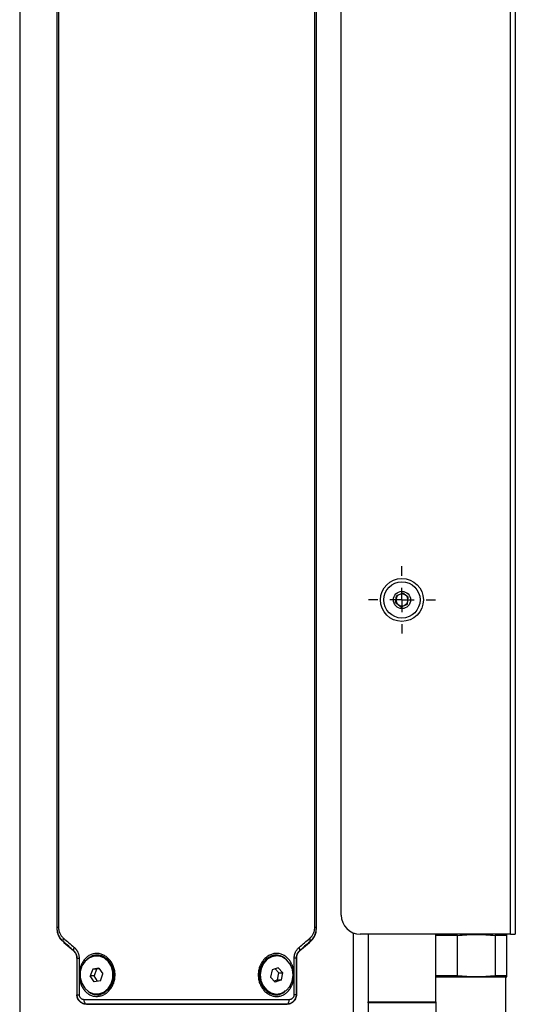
# Model space of a CAD drawing. Header units: millimetres. Extents: x -88 to 910, y -234 to 995.
# Tile 7 of 40: x 257 to 361, y 61 to 267. Entities that reach past the tile are written whole.
import ezdxf

# ---------------------------------------------------------------- set-up
doc = ezdxf.new("R2010")
doc.units = ezdxf.units.MM
doc.layers.add('SLD-0', color=179, linetype='Continuous')

# ---------------------------------------------------------------- blocks, each defined once
blk = doc.blocks.new('SW_CENTERMARKSYMBOL_3')
at = {"layer": 'SLD-0', "color": 0}
for p, q in [((0, 5.08), (0, 7.04)), ((0, 0), (0, 2.54)), ((-5.08, 0), (-7.04, 0)), ((0, 0), (-2.54, 0)), ((0, 0), (0, -2.54)), ((0, 0), (2.54, 0)), ((5.08, 0), (7.04, 0)), ((0, -5.08), (0, -7.04))]:
    blk.add_line(p, q, dxfattribs=at)

msp = doc.modelspace()

# ---------------------------------------------------------------- linework, layer by layer
at = {"color": 7, "linetype": 'Continuous', "lineweight": 25}
for p, q in [((257.5, 397.68), (257.5, 49.68)), ((324.89, 79.87), (324.89, 391.22)), ((360.39, 75.87), (360.39, 376.87)), ((361.39, 377.43), (361.39, 75.87)), ((265.3, 370.03), (265.3, 77.34)), ((265.36, 77.24), (265.36, 370.13)), ((265.65, 370.13), (265.65, 77.24)), ((319.35, 77.24), (319.35, 370.13)), ((319.64, 370.13), (319.64, 77.24)), ((319.7, 77.34), (319.7, 370.03)), ((336.3, 145.34), (336.49, 146.77)), ((337.82, 147.32), (336.49, 146.77)), ((338.96, 146.45), (337.82, 147.32)), ((338.78, 145.01), (338.96, 146.45)), ((336.3, 145.34), (337.44, 144.46)), ((337.44, 144.46), (338.78, 145.01)), ((265.3, 77.34), (265.3, 77.21)), ((265.65, 77.24), (265.36, 77.24)), ((319.64, 77.24), (319.35, 77.24)), ((319.7, 77.21), (319.7, 77.34)), ((266.65, 74.26), (266.44, 74.45)), ((266.77, 74.15), (266.65, 74.26)), ((318.56, 74.45), (318.56, 74.45)), ((327.5, 49.68), (327.5, 76.12)), ((360.39, 75.87), (328.89, 75.87)), ((330.53, 75.69), (330.53, 61.73)), ((344.73, 61.73), (344.73, 75.62)), ((349.27, 75.6), (344.73, 75.6)), ((349.27, 67.14), (349.27, 75.6)), ((359.58, 75.6), (357.2, 75.6)), ((357.2, 75.6), (357.2, 67.14)), ((359.58, 75.81), (359.38, 75.87)), ((359.58, 67.14), (359.58, 75.6)), ((360.39, 75.87), (361.39, 75.87)), ((269.5, 70.86), (269.5, 63.18)), ((269.55, 63.2), (269.55, 70.88)), ((269.55, 70.88), (269.95, 70.88)), ((269.95, 70.88), (269.95, 63.2)), ((273.77, 71.33), (273.62, 71.33)), ((311.37, 71.33), (311.22, 71.33)), ((315.05, 63.2), (315.05, 70.88)), ((315.45, 70.88), (315.05, 70.88)), ((315.45, 70.88), (315.45, 63.2)), ((315.5, 70.86), (315.5, 63.18)), ((272.8, 68.55), (272.3, 67.12)), ((274.12, 68.76), (272.8, 68.55)), ((273.6, 68.55), (272.8, 68.55)), ((273.6, 68.55), (273.1, 67.12)), ((274.2, 68.64), (273.6, 68.55)), ((274.12, 68.76), (274.94, 67.55)), ((310.4, 68.38), (310.1, 66.88)), ((311.67, 68.83), (310.4, 68.38)), ((311.07, 68.62), (311.85, 67.78)), ((311.67, 68.83), (312.65, 67.78)), ((273.12, 65.91), (272.3, 67.12)), ((273.1, 67.12), (272.3, 67.12)), ((273.84, 66.02), (273.1, 67.12)), ((274.44, 66.12), (273.12, 65.91)), ((274.44, 66.12), (274.94, 67.55)), ((277.2, 67.89), (277.05, 67.89)), ((307.91, 66.17), (308.06, 66.17)), ((311.07, 65.83), (310.1, 66.88)), ((311.55, 66.28), (310.88, 66.05)), ((312.35, 66.28), (311.07, 65.83)), ((311.55, 66.28), (311.85, 67.78)), ((311.55, 66.28), (312.35, 66.28)), ((311.85, 67.78), (312.65, 67.78)), ((312.35, 66.28), (312.65, 67.78)), ((349.27, 67.14), (344.73, 67.14)), ((359.38, 66.87), (344.73, 66.87)), ((359.58, 67.14), (357.2, 67.14)), ((359.38, 66.87), (359.58, 66.92)), ((359.38, 56.07), (359.38, 66.87)), ((359.58, 66.92), (359.58, 67.14)), ((269.5, 63.18), (269.5, 63.16)), ((269.55, 63.2), (269.95, 63.2)), ((273.62, 63.33), (273.77, 63.33)), ((311.22, 63.33), (311.37, 63.33)), ((315.45, 63.2), (315.05, 63.2)), ((315.5, 63.18), (315.5, 63.16)), ((330.53, 61.73), (344.73, 61.73)), ((330.53, 61.52), (330.53, 61.73)), ((330.53, 61.52), (330.53, 49.84)), ((344.73, 61.52), (330.53, 61.52)), ((344.73, 61.73), (344.73, 61.52)), ((344.73, 61.52), (344.73, 49.84))]:
    msp.add_line(p, q, dxfattribs=at)
at = {"color": 8, "linetype": 'Continuous', "lineweight": 25}
msp.add_line((308.79, 64.56), (309.07, 64.16), dxfattribs=at)
at = {"color": 7, "linetype": 'Continuous', "lineweight": 25, "flags": 128}
for points in [[(265.3, 77.21), (265.33, 77.23), (265.36, 77.24)], [(319.64, 77.24), (319.67, 77.22), (319.7, 77.21)], [(266.7, 74.28), (266.67, 74.26), (266.65, 74.25)], [(318.35, 74.25), (318.32, 74.27), (318.3, 74.28)], [(330.51, 75.87), (330.52, 75.83), (330.53, 75.69)], [(344.73, 75.62), (344.75, 75.81), (344.76, 75.87)], [(268.83, 72.34), (268.85, 72.35), (268.87, 72.36)], [(316.13, 72.36), (316.15, 72.35), (316.17, 72.34)], [(269.55, 70.88), (269.52, 70.87), (269.5, 70.86)], [(277.05, 67.89), (276.73, 69.09), (276.11, 70.11), (275.25, 70.87), (274.22, 71.27), (273.14, 71.29), (272.1, 70.93), (271.21, 70.21), (270.56, 69.21), (270.21, 68.02), (270.19, 66.77)], [(314.69, 68.5), (314.21, 69.62), (313.46, 70.53), (312.5, 71.11), (311.44, 71.33), (310.36, 71.16), (309.39, 70.61), (308.61, 69.74), (308.1, 68.64), (307.91, 67.41), (308.06, 66.17)], [(315.5, 70.86), (315.47, 70.87), (315.45, 70.88)], [(308.06, 66.17), (308.53, 65.04), (309.29, 64.14), (310.24, 63.55), (311.31, 63.33), (312.38, 63.51), (313.36, 64.05), (314.14, 64.92), (314.65, 66.03), (314.84, 67.26), (314.69, 68.5)], [(270.19, 66.77), (270.51, 65.58), (271.13, 64.55), (272, 63.8), (273.02, 63.39), (274.11, 63.37), (275.14, 63.74), (276.03, 64.46), (276.68, 65.46), (277.03, 66.64), (277.05, 67.89)], [(269.5, 63.16), (269.53, 63.18), (269.55, 63.2)], [(271.53, 61.22), (271.42, 61.24), (271.32, 61.3), (271.22, 61.39), (271.14, 61.52), (271.07, 61.67), (271.02, 61.84), (270.99, 62.02), (270.98, 62.22)], [(313.46, 61.22), (313.57, 61.24), (313.68, 61.3), (313.77, 61.39), (313.86, 61.52), (313.93, 61.67), (313.98, 61.84), (314.01, 62.02), (314.02, 62.22)], [(315.45, 63.2), (315.48, 63.18), (315.5, 63.16)], [(271.53, 61.22), (271.51, 61.2), (271.5, 61.18)], [(313.5, 61.18), (313.48, 61.2), (313.46, 61.22)]]:
    msp.add_lwpolyline(points, dxfattribs=at)
at = {"color": 7, "linetype": 'Continuous', "lineweight": 25}
for radius in [4.5, 3.8, 1.8]:
    msp.add_circle((337.63, 145.89), radius, dxfattribs=at)
for centre, radius, start, end in [((337.63, 145.89), 1.25, 112.4483, 172.4483), ((337.63, 145.89), 1.25, 52.4483, 112.4483), ((337.63, 145.89), 1.25, 352.4483, 52.4483), ((337.63, 145.89), 1.25, 172.4483, 232.4483), ((337.63, 145.89), 1.25, 232.4483, 292.4483), ((337.63, 145.89), 1.25, 292.4483, 352.4483), ((328.89, 79.87), 4, 180, 270), ((267.23, 74.66), 0.654, 146.5408, 215.6934), ((317.77, 74.66), 0.654, 324.3066, 33.4592), ((269.43, 72.7), 0.651, 141.7411, 211.4684), ((315.57, 72.7), 0.651, 328.5316, 38.2589), ((273.58, 67.71), 3.63, 2.8987, 86.9452), ((311.61, 67.44), 3.92, 95.7255, 198.9251), ((273.47, 67.13), 3.81, 274.6081, 11.5022), ((311.35, 66.83), 3.5, 190.9541, 267.9748)]:
    msp.add_arc(centre, radius, start, end, dxfattribs=at)
for major_axis, start_param, end_param in [((34.58, -16.99), 4.069608, 4.075433), ((34.58, 16.99), 5.349348, 5.35517), ((34.58, -16.99), 4.089242, 4.154614), ((34.58, 16.99), 5.270164, 5.335536)]:
    msp.add_ellipse((292.5, 75.53), major_axis=major_axis, ratio=0.402361, start_param=start_param, end_param=end_param, dxfattribs=at)
for points, knots in [([(265.3, 77.21), (265.3, 77.16), (265.3, 77.06), (265.31, 76.9), (265.33, 76.74), (265.35, 76.58), (265.38, 76.42), (265.4, 76.32), (265.41, 76.27)], [0, 0, 0, 0, 0.160186, 0.322577, 0.487483, 0.655186, 0.825947, 1, 1, 1, 1]), ([(266.7, 74.28), (266.65, 74.32), (266.55, 74.41), (266.42, 74.54), (266.29, 74.69), (266.18, 74.83), (266.07, 74.98), (265.97, 75.12), (265.88, 75.27), (265.8, 75.42), (265.7, 75.63), (265.59, 75.89), (265.48, 76.23), (265.41, 76.57), (265.37, 76.9), (265.36, 77.13), (265.36, 77.24)], [0, 0, 0, 0, 0.062503, 0.123467, 0.182831, 0.240541, 0.296548, 0.35081, 0.403293, 0.453969, 0.502821, 0.608109, 0.710439, 0.809813, 0.90629, 1, 1, 1, 1]), ([(265.65, 77.24), (265.65, 77.19), (265.65, 77.1), (265.66, 76.96), (265.67, 76.83), (265.7, 76.69), (265.74, 76.5), (265.82, 76.24), (265.95, 75.95), (266.1, 75.67), (266.28, 75.43), (266.47, 75.21), (266.61, 75.08), (266.68, 75.02)], [0, 0, 0, 0, 0.049492, 0.099057, 0.148922, 0.199311, 0.250439, 0.372925, 0.501045, 0.623029, 0.750381, 0.873207, 1, 1, 1, 1]), ([(319.64, 77.24), (319.64, 77.18), (319.64, 77.07), (319.63, 76.91), (319.61, 76.74), (319.58, 76.57), (319.55, 76.4), (319.51, 76.23), (319.46, 76.07), (319.4, 75.9), (319.34, 75.73), (319.25, 75.53), (319.13, 75.3), (318.97, 75.03), (318.77, 74.77), (318.55, 74.51), (318.38, 74.35), (318.3, 74.28)], [0, 0, 0, 0, 0.046531, 0.093733, 0.141629, 0.190238, 0.239573, 0.289643, 0.340455, 0.39201, 0.444305, 0.497337, 0.586531, 0.681597, 0.782371, 0.888609, 1, 1, 1, 1]), ([(318.31, 75.02), (318.35, 75.05), (318.42, 75.11), (318.52, 75.21), (318.62, 75.32), (318.75, 75.47), (318.89, 75.67), (319.05, 75.94), (319.18, 76.24), (319.26, 76.52), (319.32, 76.78), (319.34, 77.01), (319.35, 77.16), (319.35, 77.24)], [0, 0, 0, 0, 0.063915, 0.126731, 0.188566, 0.249546, 0.376807, 0.498647, 0.626484, 0.749176, 0.833839, 0.917099, 1, 1, 1, 1]), ([(319.58, 76.27), (319.59, 76.32), (319.62, 76.42), (319.65, 76.58), (319.67, 76.74), (319.69, 76.9), (319.7, 77.06), (319.7, 77.16), (319.7, 77.21)], [0, 0, 0, 0, 0.174035, 0.344785, 0.512485, 0.677394, 0.839797, 1, 1, 1, 1]), ([(266.44, 74.45), (266.39, 74.5), (266.3, 74.6), (266.17, 74.75), (266.05, 74.91), (265.94, 75.07), (265.82, 75.26), (265.7, 75.48), (265.58, 75.74), (265.49, 76), (265.44, 76.18), (265.41, 76.27)], [0, 0, 0, 0, 0.104024, 0.205511, 0.304682, 0.401772, 0.497033, 0.629373, 0.756659, 0.879849, 1, 1, 1, 1]), ([(265.41, 76.27), (265.43, 76.21), (265.45, 76.09), (265.5, 75.92), (265.58, 75.69), (265.7, 75.41), (265.85, 75.13), (266, 74.9), (266.15, 74.73), (266.25, 74.63), (266.3, 74.58)], [0, 0, 0, 0, 0.083704, 0.167664, 0.252155, 0.439423, 0.625788, 0.751124, 0.875564, 1, 1, 1, 1]), ([(318.56, 74.45), (318.52, 74.41), (318.45, 74.35), (318.38, 74.28), (318.35, 74.25)], [0, 0, 0, 0, 0.495313, 1, 1, 1, 1]), ([(319.58, 76.27), (319.57, 76.21), (319.54, 76.11), (319.49, 75.96), (319.44, 75.81), (319.38, 75.67), (319.32, 75.52), (319.24, 75.38), (319.14, 75.19), (318.99, 74.96), (318.79, 74.69), (318.64, 74.53), (318.56, 74.45)], [0, 0, 0, 0, 0.068156, 0.137143, 0.207169, 0.278429, 0.35111, 0.425389, 0.501429, 0.661666, 0.827488, 1, 1, 1, 1]), ([(318.7, 74.58), (318.73, 74.61), (318.79, 74.67), (318.88, 74.77), (318.96, 74.87), (319.04, 74.98), (319.16, 75.16), (319.3, 75.41), (319.42, 75.72), (319.52, 76.01), (319.56, 76.18), (319.58, 76.27)], [0, 0, 0, 0, 0.074734, 0.14934, 0.22401, 0.298939, 0.374317, 0.560655, 0.747974, 0.874406, 1, 1, 1, 1]), ([(359.58, 75.6), (359.58, 75.74), (359.58, 75.88), (359.58, 75.81), (359.58, 75.81)], [0, 0, 0, 0, 0.995984, 1, 1, 1, 1]), ([(269.5, 70.86), (269.5, 70.9), (269.5, 70.97), (269.49, 71.08), (269.47, 71.2), (269.44, 71.34), (269.39, 71.52), (269.31, 71.71), (269.21, 71.9), (269.09, 72.06), (268.96, 72.21), (268.87, 72.3), (268.83, 72.34)], [0, 0, 0, 0, 0.062089, 0.124257, 0.186852, 0.250217, 0.373329, 0.500345, 0.623308, 0.750074, 0.873451, 1, 1, 1, 1]), ([(269.55, 70.88), (269.55, 70.92), (269.54, 70.99), (269.53, 71.11), (269.52, 71.22), (269.5, 71.33), (269.47, 71.44), (269.43, 71.55), (269.39, 71.66), (269.32, 71.8), (269.21, 71.98), (269.06, 72.19), (268.93, 72.3), (268.87, 72.36)], [0, 0, 0, 0, 0.058924, 0.118582, 0.179139, 0.240744, 0.303538, 0.367648, 0.433192, 0.500281, 0.651128, 0.81762, 1, 1, 1, 1]), ([(268.91, 73.11), (268.96, 73.07), (269.04, 72.99), (269.17, 72.87), (269.28, 72.74), (269.39, 72.6), (269.48, 72.46), (269.57, 72.31), (269.67, 72.13), (269.76, 71.92), (269.85, 71.66), (269.9, 71.41), (269.94, 71.15), (269.95, 70.97), (269.95, 70.88)], [0, 0, 0, 0, 0.075466, 0.149173, 0.221365, 0.292301, 0.362256, 0.431514, 0.500368, 0.603763, 0.704203, 0.802881, 0.901054, 1, 1, 1, 1]), ([(315.05, 70.88), (315.05, 70.93), (315.05, 71.03), (315.06, 71.18), (315.08, 71.32), (315.1, 71.47), (315.14, 71.61), (315.18, 71.75), (315.23, 71.89), (315.28, 72.02), (315.37, 72.21), (315.49, 72.43), (315.66, 72.67), (315.86, 72.9), (316.01, 73.04), (316.08, 73.11)], [0, 0, 0, 0, 0.055216, 0.110032, 0.164666, 0.219339, 0.27427, 0.329676, 0.385769, 0.442752, 0.50082, 0.621169, 0.743494, 0.869307, 1, 1, 1, 1]), ([(316.13, 72.36), (316.09, 72.33), (316.03, 72.27), (315.94, 72.18), (315.86, 72.08), (315.78, 71.97), (315.72, 71.87), (315.64, 71.73), (315.56, 71.55), (315.5, 71.33), (315.46, 71.11), (315.45, 70.96), (315.45, 70.88)], [0, 0, 0, 0, 0.093194, 0.182394, 0.267601, 0.348833, 0.426131, 0.49956, 0.632319, 0.75929, 0.881461, 1, 1, 1, 1]), ([(316.17, 72.34), (316.14, 72.31), (316.08, 72.26), (315.99, 72.16), (315.89, 72.04), (315.79, 71.9), (315.69, 71.71), (315.61, 71.52), (315.55, 71.31), (315.51, 71.09), (315.5, 70.93), (315.5, 70.86)], [0, 0, 0, 0, 0.084836, 0.168082, 0.250084, 0.376774, 0.499794, 0.62674, 0.749787, 0.875656, 1, 1, 1, 1]), ([(272.53, 63.03), (272.3, 63.12), (271.85, 63.35), (271.26, 63.86), (270.76, 64.49), (270.39, 65.23), (270.13, 66.04), (270.01, 66.89), (270, 67.77), (270.13, 68.62), (270.38, 69.43), (270.76, 70.16), (271.25, 70.8), (271.84, 71.31), (272.51, 71.66), (273.24, 71.84), (273.99, 71.85), (274.74, 71.67), (275.45, 71.32), (276.08, 70.81), (276.63, 70.18), (277.05, 69.44), (277.35, 68.63), (277.49, 67.77), (277.49, 66.9), (277.35, 66.04), (277.06, 65.23), (276.63, 64.5), (276.09, 63.86), (275.46, 63.36), (274.76, 63.01), (274.01, 62.83), (273.25, 62.82), (272.76, 62.94), (272.53, 63.03)], [0, 0, 0, 0, 0.031064, 0.062693, 0.09397, 0.125122, 0.156098, 0.18757, 0.219, 0.249998, 0.281074, 0.312383, 0.343901, 0.374827, 0.405901, 0.43732, 0.468823, 0.499876, 0.530872, 0.562426, 0.593831, 0.625137, 0.656271, 0.687767, 0.719109, 0.750147, 0.781238, 0.812645, 0.844153, 0.874976, 0.90595, 0.937283, 0.968868, 1, 1, 1, 1]), ([(308.92, 63.88), (308.73, 64.07), (308.36, 64.49), (307.94, 65.23), (307.65, 66.04), (307.5, 66.9), (307.5, 67.77), (307.65, 68.62), (307.94, 69.43), (308.36, 70.17), (308.9, 70.8), (309.54, 71.3), (310.24, 71.66), (310.99, 71.85), (311.74, 71.85), (312.47, 71.66), (313.14, 71.32), (313.74, 70.81), (314.23, 70.18), (314.6, 69.44), (314.87, 68.63), (314.99, 67.77), (315, 66.9), (314.86, 66.04), (314.61, 65.23), (314.23, 64.5), (313.74, 63.86), (313.15, 63.36), (312.48, 63), (311.76, 62.82), (311.01, 62.82), (310.26, 63), (309.54, 63.35), (309.12, 63.69), (308.92, 63.88)], [0, 0, 0, 0, 0.031129, 0.062684, 0.093972, 0.125104, 0.156158, 0.187596, 0.21903, 0.249932, 0.280977, 0.312317, 0.343861, 0.374695, 0.405596, 0.43713, 0.468623, 0.499813, 0.53086, 0.562342, 0.593753, 0.625017, 0.65622, 0.687586, 0.718963, 0.75003, 0.781225, 0.812624, 0.844074, 0.874892, 0.905764, 0.937206, 0.968719, 1, 1, 1, 1]), ([(271.5, 61.18), (271.45, 61.18), (271.36, 61.19), (271.21, 61.2), (271.07, 61.23), (270.94, 61.26), (270.73, 61.33), (270.47, 61.45), (270.16, 61.67), (269.9, 61.95), (269.72, 62.24), (269.61, 62.5), (269.54, 62.71), (269.51, 62.93), (269.5, 63.08), (269.5, 63.16)], [0, 0, 0, 0, 0.050269, 0.100222, 0.150017, 0.199811, 0.249762, 0.376158, 0.498768, 0.623085, 0.748437, 0.811741, 0.873986, 0.937179, 1, 1, 1, 1]), ([(271.53, 61.22), (271.49, 61.22), (271.36, 61.22), (271.11, 61.25), (270.77, 61.35), (270.43, 61.54), (270.16, 61.76), (269.96, 61.98), (269.8, 62.21), (269.69, 62.46), (269.6, 62.71), (269.56, 62.96), (269.55, 63.12), (269.55, 63.2)], [0, 0, 0, 0, 0.042481, 0.12454, 0.249819, 0.387546, 0.499461, 0.589352, 0.677386, 0.762934, 0.845461, 0.924567, 1, 1, 1, 1]), ([(269.95, 63.2), (269.95, 63.17), (269.95, 63.12), (269.96, 63.03), (269.98, 62.94), (270.01, 62.86), (270.06, 62.75), (270.15, 62.6), (270.29, 62.46), (270.45, 62.35), (270.61, 62.27), (270.79, 62.22), (270.91, 62.22), (270.98, 62.22)], [0, 0, 0, 0, 0.0494889, 0.0986273, 0.1480379, 0.1983332, 0.2500945, 0.3718405, 0.5001241, 0.622877, 0.749972, 0.8744001, 1, 1, 1, 1]), ([(270.98, 62.22), (271.14, 62.22), (271.48, 62.22), (271.99, 62.21), (272.5, 62.21), (273.03, 62.21), (273.55, 62.21), (274.08, 62.21), (274.62, 62.21), (275.16, 62.21), (275.7, 62.21), (276.25, 62.21), (276.8, 62.21), (277.36, 62.21), (277.92, 62.21), (278.49, 62.21), (279.06, 62.21), (279.63, 62.21), (280.21, 62.21), (280.79, 62.21), (281.37, 62.21), (281.95, 62.21), (282.54, 62.21), (283.13, 62.21), (283.72, 62.21), (284.32, 62.21), (284.92, 62.21), (285.51, 62.21), (286.12, 62.21), (286.72, 62.21), (287.32, 62.21), (287.93, 62.21), (288.54, 62.21), (289.14, 62.21), (289.75, 62.21), (290.36, 62.21), (290.97, 62.21), (291.58, 62.21), (292.19, 62.21), (292.8, 62.21), (293.41, 62.21), (294.02, 62.21), (294.63, 62.21), (295.24, 62.21), (295.85, 62.21), (296.46, 62.21), (297.07, 62.21), (297.67, 62.21), (298.28, 62.21), (298.88, 62.21), (299.48, 62.21), (300.08, 62.21), (300.68, 62.21), (301.27, 62.21), (301.87, 62.21), (302.46, 62.21), (303.04, 62.21), (303.63, 62.21), (304.21, 62.21), (304.79, 62.21), (305.37, 62.21), (305.94, 62.21), (306.51, 62.21), (307.07, 62.21), (307.63, 62.21), (308.19, 62.21), (308.74, 62.21), (309.29, 62.21), (309.84, 62.21), (310.38, 62.21), (310.91, 62.21), (311.44, 62.21), (311.97, 62.21), (312.49, 62.21), (313.01, 62.21), (313.52, 62.22), (313.85, 62.22), (314.02, 62.22)], [0, 0, 0, 0, 0.013333, 0.026667, 0.04, 0.053333, 0.066667, 0.08, 0.093333, 0.106667, 0.12, 0.133333, 0.146667, 0.16, 0.173333, 0.186667, 0.2, 0.213333, 0.226667, 0.24, 0.253333, 0.266667, 0.28, 0.293333, 0.306667, 0.32, 0.333333, 0.346667, 0.36, 0.373333, 0.386667, 0.4, 0.413333, 0.426667, 0.44, 0.453333, 0.466667, 0.48, 0.493333, 0.506667, 0.52, 0.533333, 0.546667, 0.56, 0.573333, 0.586667, 0.6, 0.613333, 0.626667, 0.64, 0.653333, 0.666667, 0.68, 0.693333, 0.706667, 0.72, 0.733333, 0.746667, 0.76, 0.773333, 0.786667, 0.8, 0.813333, 0.826667, 0.84, 0.853333, 0.866667, 0.88, 0.893333, 0.906667, 0.92, 0.933333, 0.946667, 0.96, 0.973333, 0.986667, 1, 1, 1, 1]), ([(315.45, 63.2), (315.45, 63.16), (315.45, 63.07), (315.43, 62.94), (315.41, 62.8), (315.38, 62.66), (315.33, 62.53), (315.28, 62.39), (315.21, 62.26), (315.14, 62.13), (315.05, 62), (314.95, 61.89), (314.8, 61.73), (314.56, 61.53), (314.22, 61.35), (313.88, 61.25), (313.63, 61.22), (313.51, 61.22), (313.46, 61.22)], [0, 0, 0, 0, 0.0407773, 0.0826703, 0.1256564, 0.1696981, 0.2147437, 0.2607278, 0.3075727, 0.3551897, 0.4034807, 0.4523409, 0.501661, 0.613543, 0.7509952, 0.8753721, 0.957183, 1, 1, 1, 1]), ([(315.5, 63.16), (315.5, 63.12), (315.5, 63.04), (315.49, 62.93), (315.47, 62.82), (315.44, 62.68), (315.39, 62.5), (315.28, 62.24), (315.1, 61.95), (314.83, 61.67), (314.53, 61.45), (314.24, 61.31), (313.97, 61.23), (313.74, 61.19), (313.58, 61.19), (313.5, 61.18)], [0, 0, 0, 0, 0.031062, 0.062187, 0.093545, 0.125303, 0.186908, 0.250563, 0.375418, 0.50046, 0.622964, 0.749868, 0.833052, 0.916183, 1, 1, 1, 1]), ([(314.02, 62.22), (314.05, 62.22), (314.11, 62.22), (314.2, 62.23), (314.29, 62.25), (314.41, 62.29), (314.55, 62.35), (314.71, 62.46), (314.84, 62.6), (314.94, 62.76), (315.01, 62.91), (315.04, 63.06), (315.04, 63.15), (315.05, 63.2)], [0, 0, 0, 0, 0.062941, 0.125307, 0.187405, 0.249548, 0.376379, 0.499131, 0.627339, 0.748911, 0.834723, 0.917468, 1, 1, 1, 1]), ([(313.46, 61.22), (313.3, 61.22), (312.96, 61.22), (312.44, 61.22), (311.91, 61.21), (311.37, 61.21), (310.82, 61.21), (310.25, 61.21), (309.68, 61.21), (309.09, 61.21), (308.49, 61.21), (307.87, 61.21), (307.25, 61.21), (306.61, 61.21), (305.96, 61.21), (305.3, 61.21), (304.63, 61.21), (303.95, 61.21), (303.25, 61.21), (302.55, 61.21), (301.83, 61.21), (301.1, 61.21), (300.36, 61.21), (299.61, 61.21), (298.86, 61.21), (298.09, 61.21), (297.31, 61.21), (296.52, 61.21), (295.73, 61.21), (294.92, 61.21), (294.11, 61.21), (293.29, 61.21), (292.21, 61.21), (290.88, 61.21), (289.32, 61.21), (287.79, 61.21), (286.29, 61.21), (284.83, 61.21), (283.41, 61.21), (282.02, 61.21), (280.68, 61.21), (279.38, 61.21), (278.13, 61.21), (276.92, 61.21), (275.75, 61.21), (274.63, 61.21), (273.55, 61.21), (272.52, 61.22), (271.86, 61.22), (271.53, 61.22)], [0, 0, 0, 0, 0.013689, 0.027545, 0.04157, 0.055762, 0.070122, 0.084648, 0.099341, 0.1142, 0.129225, 0.144415, 0.15977, 0.175289, 0.190972, 0.206819, 0.22283, 0.239003, 0.255338, 0.271833, 0.28849, 0.305307, 0.322283, 0.339419, 0.356712, 0.374163, 0.391771, 0.409535, 0.427455, 0.445529, 0.463757, 0.482138, 0.500673, 0.53636, 0.571472, 0.606003, 0.639949, 0.673304, 0.706063, 0.738221, 0.769775, 0.800721, 0.831052, 0.860768, 0.889864, 0.918338, 0.946187, 0.973409, 1, 1, 1, 1]), ([(292.5, 61.18), (292.5, 61.18), (292.65, 61.18), (292.96, 61.18), (293.45, 61.18), (293.98, 61.18), (294.56, 61.18), (295.18, 61.18), (295.85, 61.18), (296.56, 61.18), (297.32, 61.18), (298.11, 61.18), (298.95, 61.18), (299.83, 61.18), (300.75, 61.18), (301.71, 61.18), (302.7, 61.18), (303.72, 61.18), (304.41, 61.18), (304.77, 61.18)], [0, 0, 0, 0, 0.000194, 0.035603, 0.074622, 0.117251, 0.16349, 0.213339, 0.266799, 0.323869, 0.384551, 0.448843, 0.516747, 0.588261, 0.663386, 0.742122, 0.824469, 0.910428, 1, 1, 1, 1]), ([(304.77, 61.18), (304.95, 61.18), (305.32, 61.18), (305.87, 61.18), (306.43, 61.18), (306.99, 61.18), (307.56, 61.18), (308.14, 61.18), (308.72, 61.18), (309.31, 61.18), (309.9, 61.18), (310.5, 61.18), (311.09, 61.18), (311.69, 61.18), (312.29, 61.18), (312.9, 61.18), (313.3, 61.18), (313.5, 61.18)], [0, 0, 0, 0, 0.058567, 0.11829, 0.179168, 0.241204, 0.304396, 0.368746, 0.434254, 0.500919, 0.568742, 0.637723, 0.707862, 0.779159, 0.851615, 0.925228, 1, 1, 1, 1])]:
    msp.add_open_spline(points, degree=3, knots=knots, dxfattribs=at)
for points in [[(266.68, 75.02), (267.41, 74.4), (268.15, 73.76), (268.91, 73.11)], [(268.87, 72.36), (268.13, 73.01), (267.4, 73.65), (266.7, 74.28)], [(316.08, 73.11), (316.84, 73.76), (317.59, 74.4), (318.31, 75.02)], [(318.3, 74.28), (317.59, 73.65), (316.87, 73.01), (316.13, 72.36)], [(318.35, 74.25), (318.31, 74.22), (318.27, 74.18), (318.23, 74.15)], [(349.27, 75.6), (350.59, 75.74), (353.23, 75.89), (355.87, 75.74), (357.2, 75.6)], [(266.77, 74.15), (267.3, 73.68), (267.84, 73.21), (268.39, 72.72)], [(268.83, 72.34), (268.68, 72.47), (268.54, 72.59), (268.39, 72.72)], [(316.6, 72.72), (316.46, 72.59), (316.31, 72.47), (316.17, 72.34)], [(316.6, 72.72), (317.16, 73.21), (317.7, 73.68), (318.23, 74.15)], [(357.2, 67.14), (355.87, 67), (353.23, 66.85), (350.59, 67), (349.27, 67.14)], [(271.5, 61.18), (274.17, 61.18), (277.12, 61.18), (280.23, 61.18)], [(280.23, 61.18), (284.15, 61.18), (288.32, 61.18), (292.5, 61.18)]]:
    msp.add_open_spline(points, degree=3, dxfattribs=at)
at = {"color": 8, "linetype": 'Continuous', "lineweight": 25}
for points, knots in [([(277.07, 66.27), (277.14, 66.74), (277.29, 67.72), (276.97, 68.95), (276.58, 69.69), (276.31, 70.08), (275.94, 70.53), (275.39, 70.98), (274.7, 71.33), (274.06, 71.49), (273.38, 71.49), (272.7, 71.33), (272.08, 70.99), (271.66, 70.65), (271.49, 70.42), (271.47, 70.38)], [0, 0, 0, 0, 0.1374088, 0.2881468, 0.3584441, 0.3841519, 0.4301783, 0.5325263, 0.6024423, 0.6750939, 0.7505257, 0.8284959, 0.9087223, 0.9855916, 1, 1, 1, 1]), ([(313.55, 70.35), (313.51, 70.4), (313.31, 70.69), (312.83, 71.05), (312.01, 71.45), (311.14, 71.54), (310.28, 71.32), (309.42, 70.89), (308.49, 69.97), (307.89, 68.53), (307.68, 67.4), (307.83, 66.86), (307.84, 66.82)], [0, 0, 0, 0, 0.022891, 0.116098, 0.201353, 0.345689, 0.417411, 0.506847, 0.667449, 0.827977, 0.989003, 1, 1, 1, 1]), ([(271.73, 64.02), (271.87, 63.88), (272.17, 63.6), (272.53, 63.45), (272.7, 63.37)], [0, 0, 0, 0, 0.502955, 1, 1, 1, 1]), ([(272.7, 63.37), (272.91, 63.3), (273.33, 63.17), (274.01, 63.17), (274.71, 63.34), (275.37, 63.67), (275.94, 64.16), (276.35, 64.57), (276.48, 64.87), (276.5, 64.93)], [0, 0, 0, 0, 0.152032, 0.309802, 0.472803, 0.640447, 0.800951, 0.959751, 1, 1, 1, 1]), ([(308.13, 65.7), (308.15, 65.6), (308.22, 65.28), (308.43, 65.03), (308.58, 64.87)], [0, 0, 0, 0, 0.302776, 1, 1, 1, 1]), ([(309.07, 64.16), (309.29, 63.97), (309.7, 63.61), (310.58, 63.22), (311.46, 63.12), (312.29, 63.35), (312.85, 63.59), (313.12, 63.92), (313.22, 64.04)], [0, 0, 0, 0, 0.174496, 0.334013, 0.603755, 0.738866, 0.904716, 1, 1, 1, 1])]:
    msp.add_open_spline(points, degree=3, knots=knots, dxfattribs=at)

# ---------------------------------------------------------------- block references
at = {"layer": 'SLD-0'}
msp.add_blockref('SW_CENTERMARKSYMBOL_3', (337.63, 145.89), dxfattribs=at)

doc.saveas('drawing.dxf')
